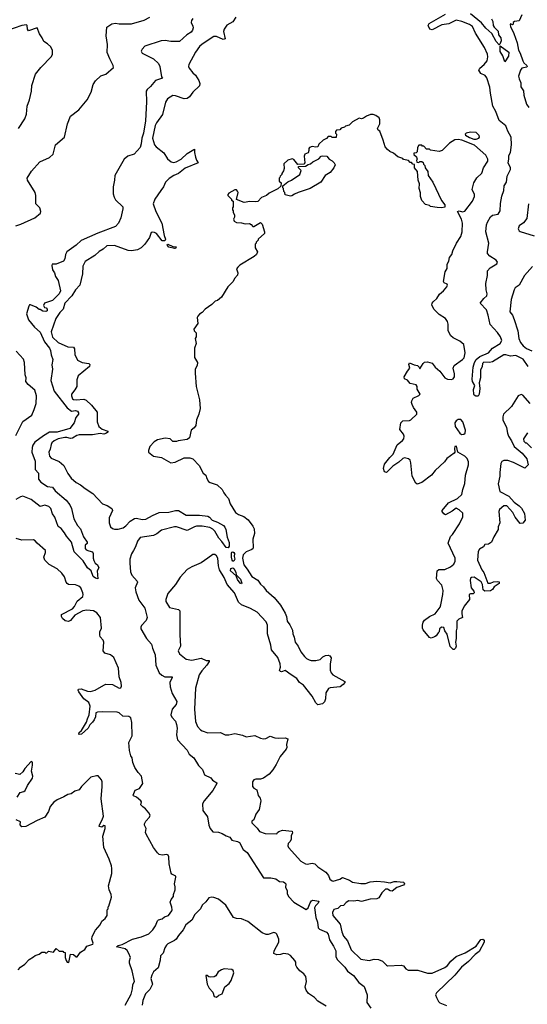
# Model space of a CAD drawing. Extents: x 2386897 to 2565480, y 579156 to 761880.
# Tile 66 of 191: x 2442192 to 2447511, y 697665 to 707975. Entities that reach past the tile are written whole.
import ezdxf

# ---------------------------------------------------------------- set-up
doc = ezdxf.new("R2010")
doc.units = 0

msp = doc.modelspace()

# ---------------------------------------------------------------- linework, layer by layer
at = {"layer": '0CON10XD'}
for points in [[(2447518, 704345), (2447469, 704419), (2447389, 704459), (2447335, 704453), (2447285, 704466), (2447265, 704466), (2447145, 704391), (2447114, 704386), (2447055, 704388), (2447040, 704375), (2447038, 704345), (2447021, 704305), (2447019, 704225), (2447007, 704173), (2447014, 704114), (2447005, 704055), (2446995, 704032), (2446972, 704032), (2446954, 704044), (2446950, 704055), (2446947, 704103), (2446962, 704145), (2446936, 704186), (2446932, 704212), (2446942, 704335), (2446956, 704385), (2446974, 704416), (2447015, 704448), (2447105, 704488), (2447145, 704535), (2447226, 704585), (2447244, 704615), (2447230, 704655), (2447200, 704700), (2447122, 704782), (2447101, 704881), (2447083, 704935), (2447017, 705005), (2447054, 705055), (2447085, 705083), (2447089, 705105), (2447079, 705145), (2447076, 705214), (2447092, 705295), (2447094, 705345), (2447123, 705377), (2447193, 705417), (2447198, 705435), (2447183, 705455), (2447118, 705498), (2447094, 705525), (2447092, 705545), (2447109, 705635), (2447077, 705755), (2447084, 705825), (2447093, 705855), (2447125, 705911), (2447145, 705927), (2447205, 705939), (2447228, 705975), (2447229, 706051), (2447244, 706126), (2447265, 706185), (2447267, 706235), (2447291, 706275), (2447299, 706335), (2447333, 706407), (2447333, 706425), (2447309, 706475), (2447317, 706515), (2447317, 706553), (2447334, 706585), (2447346, 706666), (2447342, 706745), (2447306, 706806), (2447285, 706865), (2447215, 706918), (2447182, 707015), (2447150, 707070), (2447124, 707205), (2447119, 707269), (2447087, 707365), (2447070, 707390), (2447023, 707413), (2447003, 707445), (2447013, 707467), (2447060, 707505), (2447089, 707545), (2447098, 707585), (2447094, 707615), (2447061, 707685), (2446968, 707835), (2446936, 707905), (2446905, 707926), (2446824, 707955), (2446765, 707969), (2446688, 707932), (2446615, 707922), (2446515, 707870), (2446488, 707875), (2446471, 707915), (2446483, 707935), (2446655, 708033)], [(2447135, 707985), (2447148, 707955), (2447152, 707915), (2447164, 707895), (2447206, 707856), (2447210, 707815), (2447234, 707784), (2447236, 707755), (2447223, 707717), (2447215, 707713), (2447186, 707745), (2447139, 707829), (2447075, 707885), (2447032, 707942), (2446915, 708037)], [(2447453, 708025), (2447426, 707964), (2447378, 707955), (2447362, 707945), (2447362, 707928), (2447355, 707922), (2447335, 707930), (2447332, 707925), (2447335, 707903), (2447371, 707831), (2447403, 707733), (2447419, 707655), (2447436, 707625), (2447463, 707545), (2447475, 707523), (2447507, 707495), (2447510, 707485), (2447505, 707477), (2447472, 707472), (2447454, 707466), (2447438, 707445), (2447420, 707385), (2447424, 707355), (2447444, 707315), (2447443, 707273), (2447470, 707230), (2447474, 707184), (2447501, 707091), (2447526, 707056)], [(2442181, 706835), (2442246, 706935), (2442263, 706985), (2442272, 707068), (2442296, 707134), (2442316, 707225), (2442319, 707285), (2442356, 707404), (2442412, 707475), (2442525, 707588), (2442537, 707615), (2442537, 707653), (2442519, 707689), (2442483, 707723), (2442445, 707748), (2442426, 707786), (2442398, 707825), (2442375, 707888), (2442285, 707858), (2442273, 707875), (2442272, 707915), (2442265, 707922), (2442215, 707913), (2442055, 707858)], [(2442153, 705817), (2442205, 705833), (2442351, 705899), (2442411, 705949), (2442414, 705965), (2442404, 706004), (2442362, 706045), (2442362, 706135), (2442355, 706165), (2442275, 706296), (2442270, 706315), (2442315, 706390), (2442403, 706485), (2442505, 706532), (2442542, 706568), (2442566, 706664), (2442661, 706745), (2442694, 706886), (2442724, 706965), (2442810, 707030), (2442898, 707135), (2442940, 707215), (2442963, 707295), (2442985, 707333), (2443042, 707388), (2443095, 707404), (2443174, 707475), (2443170, 707495), (2443135, 707565), (2443110, 707630), (2443113, 707715), (2443099, 707805), (2443105, 707895), (2443159, 707931), (2443195, 707940), (2443235, 707930), (2443365, 707933), (2443495, 707971), (2443555, 708001)], [(2444005, 707986), (2443991, 707965), (2443990, 707945), (2444006, 707906), (2444008, 707888), (2444002, 707865), (2443988, 707845), (2443944, 707815), (2443865, 707745), (2443775, 707746), (2443715, 707756), (2443675, 707753), (2443503, 707697), (2443474, 707666), (2443466, 707645), (2443474, 707625), (2443595, 707565), (2443646, 707515), (2443660, 707485), (2443678, 707378), (2443687, 707363), (2443615, 707337), (2443564, 707276), (2443528, 707245), (2443518, 707225), (2443522, 707115), (2443510, 706915), (2443490, 706785), (2443472, 706735), (2443466, 706675), (2443453, 706635), (2443390, 706565), (2443325, 706547), (2443286, 706514), (2443188, 706345), (2443185, 706295), (2443170, 706225), (2443173, 706153), (2443181, 706115), (2443195, 706088), (2443273, 706015), (2443273, 705995), (2443250, 705900), (2443227, 705845), (2443195, 705809), (2443009, 705741), (2442836, 705664), (2442785, 705615), (2442686, 705545), (2442673, 705515), (2442665, 705470), (2442650, 705445), (2442575, 705414), (2442533, 705415), (2442528, 705402), (2442534, 705355), (2442556, 705325), (2442566, 705285), (2442595, 705243), (2442619, 705135), (2442607, 705105), (2442535, 705033), (2442452, 705005), (2442443, 704983), (2442452, 704962), (2442468, 704958), (2442480, 704945), (2442480, 704925), (2442465, 704918), (2442435, 704922), (2442405, 704940), (2442395, 704940), (2442366, 704966), (2442305, 704990), (2442295, 704988), (2442286, 704974), (2442264, 704895), (2442285, 704832), (2442348, 704755), (2442405, 704704), (2442453, 704603), (2442504, 704535), (2442515, 704512), (2442521, 704465), (2442540, 704415), (2442530, 704360), (2442534, 704315), (2442519, 704195), (2442552, 704085), (2442690, 703910), (2442735, 703877), (2442775, 703882), (2442797, 703875), (2442809, 703859), (2442807, 703845), (2442780, 703810), (2442763, 703755), (2442716, 703695), (2442585, 703655), (2442545, 703655), (2442505, 703654), (2442442, 703618), (2442350, 703550), (2442330, 703520), (2442322, 703495), (2442320, 703445), (2442355, 703353), (2442355, 703265), (2442388, 703225), (2442390, 703165), (2442413, 703133), (2442485, 703088), (2442535, 703081), (2442562, 703042), (2442679, 702945), (2442716, 702895), (2442736, 702855), (2442759, 702749), (2442798, 702678), (2442828, 702645), (2442861, 702561), (2442900, 702505), (2442900, 702490), (2442878, 702472), (2442878, 702438), (2442890, 702425), (2442915, 702412), (2442955, 702402), (2442963, 702385), (2442961, 702335), (2442968, 702312)], [(2444455, 708000), (2444425, 707952), (2444361, 707919), (2444333, 707877), (2444328, 707852), (2444345, 707774), (2444325, 707768), (2444255, 707798), (2444225, 707799), (2444105, 707720), (2444075, 707694), (2444033, 707635), (2443963, 707507), (2443959, 707485), (2443967, 707467), (2444005, 707419), (2444035, 707394), (2444069, 707339), (2444079, 707305), (2444075, 707283), (2444005, 707215), (2443972, 707168), (2443945, 707149), (2443915, 707145), (2443825, 707178), (2443795, 707180), (2443739, 707145), (2443718, 707112), (2443689, 706981), (2443625, 706896), (2443613, 706867), (2443584, 706735), (2443606, 706665), (2443623, 706643), (2443701, 706581), (2443739, 706519), (2443778, 706488), (2443805, 706480), (2443830, 706485), (2443884, 706515), (2443945, 706573), (2444015, 706617), (2444025, 706618), (2444023, 706585), (2444034, 706535), (2444044, 706505), (2444062, 706475), (2443925, 706420), (2443855, 706365), (2443806, 706344), (2443758, 706312), (2443721, 706275), (2443699, 706225), (2443672, 706185)], [(2447275, 707532), (2447254, 707595), (2447225, 707640), (2447225, 707700), (2447316, 707635), (2447315, 707593), (2447275, 707532)], [(2447542, 703955), (2447465, 704044), (2447445, 704049), (2447414, 704035), (2447346, 703925), (2447263, 703845), (2447253, 703817), (2447256, 703784), (2447294, 703705), (2447304, 703645), (2447315, 703614), (2447346, 703566), (2447372, 703505), (2447456, 703436), (2447504, 703375), (2447521, 703315), (2447485, 703278), (2447365, 703339), (2447308, 703358), (2447265, 703358), (2447243, 703347), (2447232, 703328), (2447224, 703235), (2447223, 703195), (2447204, 703115), (2447222, 703035), (2447316, 702985), (2447373, 702923), (2447424, 702885), (2447449, 702859), (2447480, 702805), (2447487, 702735), (2447465, 702702), (2447435, 702700), (2447385, 702765), (2447360, 702815), (2447295, 702886), (2447266, 702884), (2447219, 702845), (2447211, 702825), (2447224, 702706), (2447204, 702666), (2447207, 702635), (2447160, 702560), (2447136, 702505), (2447105, 702484), (2447065, 702478), (2447052, 702455), (2447009, 702431), (2446995, 702405), (2446990, 702315), (2447033, 702215), (2447055, 702186), (2447096, 702076), (2447125, 702074), (2447155, 702088), (2447195, 702092), (2447215, 702090), (2447215, 702070), (2447165, 702037), (2447145, 702009), (2447126, 701994), (2447065, 701989), (2447047, 702005), (2447041, 702061), (2447027, 702087), (2446955, 702136), (2446926, 702134), (2446914, 702126), (2446912, 702102), (2446924, 702024), (2446951, 701991), (2446953, 701975), (2446945, 701964), (2446917, 701963), (2446902, 701955), (2446906, 701905), (2446850, 701835), (2446825, 701780), (2446823, 701755), (2446832, 701715), (2446794, 701696), (2446774, 701675), (2446774, 701605), (2446764, 701575), (2446766, 701495), (2446758, 701455), (2446766, 701414), (2446758, 701395), (2446745, 701380), (2446735, 701380), (2446702, 701412), (2446672, 701542), (2446648, 701575), (2446635, 701610), (2446615, 701612), (2446598, 701605), (2446590, 701595), (2446587, 701565), (2446576, 701554), (2446556, 701524), (2446537, 701513), (2446505, 701500), (2446485, 701506), (2446418, 701585), (2446412, 701605), (2446414, 701635), (2446421, 701665), (2446434, 701686), (2446485, 701727), (2446545, 701753), (2446596, 701824), (2446604, 701846), (2446627, 701955), (2446628, 701998), (2446614, 702055), (2446571, 702101), (2446560, 702125), (2446566, 702205), (2446585, 702219), (2446645, 702216), (2446706, 702244), (2446741, 702275), (2446754, 702305), (2446756, 702336), (2446682, 702495), (2446705, 702562), (2446726, 702584), (2446800, 702695), (2446835, 702768), (2446835, 702806), (2446795, 702844), (2446765, 702859), (2446725, 702827), (2446655, 702790), (2446635, 702800), (2446618, 702825), (2446618, 702835), (2446685, 702914), (2446779, 702961), (2446825, 703002), (2446834, 703055), (2446855, 703118), (2446862, 703205), (2446893, 703315), (2446894, 703345), (2446879, 703379), (2446855, 703406), (2446782, 703445), (2446768, 703508), (2446752, 703505), (2446748, 703485), (2446750, 703445), (2446743, 703437), (2446669, 703381), (2446644, 703346), (2446546, 703254), (2446506, 703205), (2446405, 703128), (2446355, 703111), (2446341, 703121), (2446303, 703195), (2446296, 703264), (2446292, 703335), (2446282, 703362), (2446265, 703377), (2446225, 703387), (2446205, 703381), (2446165, 703343), (2446100, 703300), (2446035, 703234), (2446015, 703239), (2446005, 703275), (2446015, 703320), (2446070, 703390), (2446106, 703424), (2446148, 703522), (2446203, 703567), (2446216, 703585), (2446220, 703615), (2446214, 703635), (2446174, 703685), (2446184, 703755), (2446206, 703774), (2446275, 703779), (2446292, 703785), (2446352, 703845), (2446352, 703865), (2446317, 703915), (2446303, 703945), (2446298, 703965), (2446300, 703985), (2446315, 704010), (2446375, 704038), (2446388, 704055), (2446358, 704105), (2446358, 704135), (2446345, 704150), (2446285, 704164), (2446255, 704199), (2446224, 704215), (2446221, 704235), (2446255, 704293), (2446279, 704325), (2446271, 704365), (2446278, 704382), (2446325, 704360), (2446360, 704355), (2446378, 704338), (2446385, 704320), (2446418, 704375), (2446435, 704387), (2446465, 704392), (2446515, 704377), (2446545, 704337), (2446593, 704295), (2446646, 704225), (2446675, 704209), (2446715, 704206), (2446735, 704214), (2446749, 704235), (2446749, 704265), (2446734, 704325), (2446746, 704355), (2446831, 704415), (2446849, 704435), (2446861, 704485), (2446846, 704575), (2446805, 704609), (2446733, 704643), (2446710, 704665), (2446680, 704715), (2446680, 704785), (2446673, 704815), (2446652, 704845), (2446588, 704888), (2446535, 704941), (2446512, 704985), (2446515, 705005), (2446525, 705021), (2446562, 705055), (2446591, 705099), (2446633, 705135), (2446668, 705178), (2446676, 705194), (2446672, 705205), (2446641, 705221), (2446634, 705235), (2446650, 705335), (2446672, 705368), (2446672, 705415), (2446688, 705445), (2446697, 705485), (2446720, 705515), (2446729, 705555), (2446768, 705635), (2446815, 705706), (2446829, 705755), (2446831, 705845), (2446821, 705885), (2446780, 705965), (2446795, 705972), (2446832, 705962), (2446855, 705970), (2446938, 706075), (2446956, 706125), (2446956, 706145), (2446932, 706195), (2446950, 706265), (2446981, 706319), (2447035, 706366), (2447052, 706425), (2447096, 706495), (2447097, 706515), (2447075, 706555), (2446958, 706662), (2446825, 706712), (2446785, 706721), (2446752, 706718), (2446695, 706682), (2446620, 706605), (2446587, 706593), (2446495, 706610), (2446485, 706620), (2446455, 706620), (2446425, 706650), (2446412, 706652), (2446405, 706660), (2446375, 706660), (2446360, 706635), (2446358, 706592), (2446345, 706580), (2446322, 706578), (2446322, 706562), (2446348, 706538), (2446352, 706522), (2446360, 706515), (2446350, 706505), (2446352, 706482), (2446375, 706480), (2446385, 706490), (2446405, 706490), (2446418, 706478), (2446422, 706462), (2446438, 706448), (2446440, 706425), (2446468, 706385), (2446473, 706343), (2446522, 706275), (2446612, 706082), (2446647, 706035), (2446645, 706012), (2446615, 706006), (2446565, 706007), (2446495, 706020), (2446485, 706030), (2446445, 706040), (2446405, 706080), (2446392, 706125), (2446392, 706162), (2446377, 706207), (2446382, 706255), (2446368, 706295), (2446360, 706385), (2446330, 706425), (2446328, 706458), (2446312, 706462), (2446298, 706478), (2446285, 706480), (2446265, 706500), (2446215, 706510), (2446205, 706520), (2446155, 706540), (2446107, 706577), (2446070, 706595), (2446047, 706617), (2446022, 706645), (2446002, 706715), (2445966, 706806), (2445947, 706817), (2445941, 706835), (2445966, 706884), (2445966, 706926), (2445958, 706948), (2445925, 706973), (2445895, 706982), (2445868, 706982), (2445825, 706963), (2445795, 706942), (2445775, 706938), (2445748, 706942), (2445680, 706905), (2445645, 706870), (2445605, 706860), (2445595, 706850), (2445562, 706838), (2445545, 706820), (2445512, 706818), (2445500, 706805), (2445500, 706785), (2445510, 706775), (2445508, 706742), (2445465, 706740), (2445455, 706750), (2445425, 706750), (2445408, 706732), (2445370, 706715), (2445325, 706670), (2445316, 706644), (2445295, 706640), (2445255, 706646), (2445228, 706635), (2445220, 706625), (2445222, 706605), (2445215, 706580), (2445180, 706565), (2445173, 706547), (2445180, 706475), (2445168, 706462), (2445105, 706460), (2445065, 706510), (2445047, 706517), (2445000, 706505), (2444960, 706465), (2444962, 706415), (2444957, 706393), (2444940, 706365), (2444940, 706355), (2444922, 706338), (2444918, 706322), (2444910, 706315), (2444910, 706285), (2444930, 706265), (2444928, 706232), (2444897, 706203), (2444805, 706158), (2444777, 706133), (2444725, 706113), (2444688, 706072), (2444665, 706067), (2444605, 706072), (2444545, 706062), (2444462, 706092), (2444480, 706165), (2444475, 706180), (2444462, 706192), (2444445, 706192), (2444385, 706158)], [(2446975, 706724), (2447004, 706735), (2447011, 706745), (2447005, 706762), (2446975, 706792), (2446915, 706798), (2446870, 706785), (2446860, 706775), (2446862, 706765), (2446905, 706742), (2446951, 706725), (2446975, 706724)], [(2445028, 706128), (2444972, 706142), (2444970, 706165), (2444960, 706175), (2444957, 706207), (2444950, 706215), (2444950, 706235), (2445002, 706278), (2445040, 706295), (2445128, 706355), (2445140, 706395), (2445112, 706422), (2445112, 706438), (2445185, 706440), (2445215, 706460), (2445240, 706465), (2445265, 706488), (2445325, 706518), (2445352, 706545), (2445365, 706550), (2445410, 706545), (2445434, 706514), (2445465, 706498), (2445486, 706476), (2445498, 706455), (2445482, 706425), (2445446, 706374), (2445392, 706345), (2445346, 706274), (2445234, 706206), (2445110, 706165), (2445071, 706149), (2445045, 706130), (2445028, 706128)], [(2443672, 706185), (2443608, 706095), (2443592, 706045), (2443617, 705967), (2443682, 705845), (2443705, 705715), (2443719, 705675), (2443712, 705658), (2443685, 705659), (2443625, 705736), (2443605, 705748), (2443585, 705751), (2443570, 705745), (2443551, 705695), (2443502, 705625), (2443465, 705586), (2443425, 705566), (2443365, 705555), (2443327, 705557), (2443185, 705611), (2443105, 705608), (2443065, 705573), (2443025, 705548), (2442979, 705505), (2442878, 705442), (2442855, 705395), (2442849, 705315), (2442822, 705195), (2442775, 705147), (2442737, 705083), (2442665, 705005), (2442649, 704945), (2442612, 704908), (2442572, 704845), (2442521, 704705), (2442535, 704651), (2442595, 704595), (2442695, 704550), (2442756, 704545), (2442765, 704528), (2442769, 704469), (2442798, 704408), (2442845, 704386), (2442916, 704376), (2442928, 704365), (2442922, 704345), (2442805, 704245), (2442791, 704205), (2442790, 704135), (2442771, 704099), (2442735, 704055), (2442734, 704035), (2442745, 704006), (2442755, 703998), (2442785, 703995), (2442865, 704001), (2442889, 703989), (2442945, 703939), (2443003, 703865), (2443004, 703765), (2443020, 703715), (2443057, 703687), (2443117, 703665), (2443114, 703655), (2443100, 703645), (2443075, 703635), (2443035, 703641), (2442955, 703626), (2442815, 703628), (2442789, 703621), (2442745, 703594), (2442725, 703589), (2442685, 703601), (2442665, 703600), (2442595, 703585), (2442552, 703565), (2442529, 703545), (2442520, 703525), (2442513, 703477), (2442499, 703445), (2442504, 703404), (2442522, 703385), (2442605, 703350), (2442656, 703306), (2442695, 703223), (2442731, 703175), (2442785, 703129), (2442830, 703105), (2442877, 703067), (2442960, 703015), (2443058, 702905), (2443107, 702887), (2443158, 702855), (2443166, 702835), (2443130, 702760), (2443128, 702705), (2443143, 702663), (2443165, 702646), (2443185, 702640), (2443225, 702639), (2443275, 702654), (2443305, 702674), (2443350, 702725), (2443395, 702752), (2443415, 702755), (2443475, 702740), (2443515, 702743), (2443585, 702783), (2443655, 702813), (2443755, 702819), (2443826, 702836), (2443855, 702834), (2443936, 702786), (2444075, 702787), (2444165, 702775), (2444180, 702765), (2444207, 702735), (2444265, 702712), (2444327, 702677), (2444342, 702662), (2444353, 702635), (2444365, 702555), (2444388, 702502), (2444387, 702463), (2444375, 702445), (2444355, 702448), (2444311, 702511), (2444279, 702545), (2444238, 702618), (2444215, 702640), (2444185, 702656), (2444105, 702673), (2444045, 702670), (2444024, 702666), (2443945, 702626), (2443835, 702664), (2443815, 702665), (2443679, 702631), (2443629, 702591), (2443595, 702575), (2443455, 702551), (2443427, 702515), (2443407, 702455), (2443386, 702415), (2443365, 702381), (2443346, 702325), (2443345, 702285), (2443354, 702194), (2443368, 702158), (2443424, 702095), (2443426, 702085), (2443402, 702025), (2443408, 701985), (2443442, 701895), (2443502, 701812), (2443529, 701715), (2443517, 701683), (2443469, 701631), (2443461, 701615), (2443461, 701595), (2443519, 701495), (2443573, 701435), (2443583, 701393), (2443613, 701325), (2443617, 701215), (2443655, 701136), (2443680, 701110), (2443713, 701093), (2443790, 701095), (2443791, 701085), (2443766, 701034), (2443770, 700990), (2443790, 700920), (2443838, 700835), (2443830, 700805), (2443788, 700755), (2443777, 700697), (2443785, 700672), (2443825, 700628), (2443836, 700595), (2443841, 700555), (2443836, 700485), (2443845, 700435), (2443947, 700325), (2443969, 700285), (2444017, 700245), (2444065, 700166), (2444106, 700125), (2444129, 700069), (2444193, 700035), (2444213, 700013), (2444256, 699985), (2444256, 699975), (2444215, 699904), (2444126, 699795), (2444109, 699765), (2444111, 699695), (2444159, 699629), (2444175, 699542), (2444186, 699506), (2444215, 699472), (2444275, 699466), (2444315, 699454), (2444355, 699428), (2444395, 699416), (2444415, 699384), (2444475, 699369), (2444495, 699358), (2444535, 699286), (2444575, 699254), (2444745, 698990), (2444825, 698988), (2444875, 698977), (2444915, 698952), (2444955, 698946), (2444970, 698935), (2444980, 698925), (2444977, 698887), (2444993, 698855), (2444994, 698825), (2445010, 698795), (2445064, 698735), (2445195, 698657), (2445215, 698675), (2445235, 698727), (2445251, 698749), (2445265, 698755), (2445328, 698745), (2445321, 698725), (2445293, 698697), (2445281, 698675), (2445294, 698575), (2445312, 698525), (2445318, 698465), (2445335, 698450), (2445405, 698420), (2445425, 698399), (2445438, 698338), (2445481, 698275), (2445505, 698225), (2445505, 698165), (2445520, 698135), (2445598, 698055), (2445625, 698013), (2445691, 697965), (2445744, 697894), (2445800, 697850), (2445833, 697765), (2445831, 697685), (2445872, 697625)], [(2444385, 706158), (2444372, 706145), (2444373, 706133), (2444410, 706095), (2444410, 706085), (2444430, 706075), (2444430, 706015), (2444420, 706005), (2444420, 705985), (2444430, 705975), (2444430, 705955), (2444442, 705932), (2444442, 705908), (2444432, 705885), (2444440, 705865), (2444465, 705850), (2444515, 705848), (2444555, 705838), (2444599, 705839), (2444619, 705829), (2444635, 705810), (2444645, 705810), (2444715, 705850), (2444732, 705832), (2444758, 705755), (2444758, 705735), (2444690, 705675), (2444690, 705665), (2444670, 705645), (2444670, 705635), (2444660, 705625), (2444658, 705585), (2444682, 705545), (2444672, 705515), (2444650, 705495), (2444500, 705405), (2444478, 705385), (2444462, 705365), (2444478, 705325), (2444475, 705300), (2444442, 705265), (2444428, 705235), (2444372, 705178), (2444305, 705068), (2444266, 705034), (2444241, 705029), (2444205, 704992), (2444135, 704942), (2444103, 704907), (2444075, 704890), (2444058, 704872), (2444052, 704855), (2444058, 704795), (2444018, 704735), (2444020, 704715), (2444040, 704695), (2444040, 704655), (2444032, 704635), (2444040, 704585), (2444023, 704535), (2444024, 704436), (2444056, 704385), (2444051, 704355), (2444031, 704315), (2444032, 704272), (2444041, 704135), (2444077, 703995), (2444083, 703905), (2444070, 703845), (2444043, 703785), (2444038, 703725), (2444019, 703701), (2443988, 703675), (2443970, 703595), (2443945, 703580), (2443854, 703566), (2443835, 703558), (2443795, 703558), (2443767, 703587), (2443715, 703592), (2443635, 703577), (2443600, 703555), (2443557, 703505), (2443542, 703465), (2443543, 703445), (2443595, 703404), (2443679, 703389), (2443775, 703334), (2443820, 703340), (2443915, 703387), (2443975, 703387), (2444006, 703376), (2444073, 703305), (2444115, 703228), (2444144, 703204), (2444152, 703172), (2444170, 703140), (2444188, 703128), (2444261, 703105), (2444315, 703056), (2444332, 703022), (2444348, 702995), (2444380, 702960), (2444396, 702905), (2444452, 702815), (2444485, 702792), (2444542, 702772), (2444585, 702739), (2444635, 702673), (2444648, 702645), (2444651, 702595), (2444636, 702535), (2444640, 702445), (2444635, 702433), (2444618, 702422), (2444565, 702404), (2444535, 702371), (2444525, 702335), (2444540, 702265), (2444575, 702221), (2444623, 702143), (2444687, 702107), (2444715, 702065), (2444747, 702035), (2444775, 701997), (2444858, 701925), (2444923, 701845), (2444975, 701759), (2444989, 701725), (2444996, 701675), (2445022, 701638), (2445052, 701582), (2445055, 701545), (2445068, 701508), (2445077, 701455), (2445110, 701415), (2445136, 701355), (2445175, 701306), (2445197, 701285), (2445225, 701272), (2445246, 701266), (2445294, 701266), (2445342, 701275), (2445367, 701303), (2445395, 701316), (2445425, 701319), (2445442, 701312), (2445454, 701294), (2445446, 701225), (2445446, 701165), (2445456, 701135), (2445473, 701115), (2445598, 701045), (2445598, 701035), (2445582, 701015), (2445550, 700990), (2445445, 700980), (2445427, 700973), (2445400, 700925), (2445397, 700865), (2445387, 700833), (2445365, 700810), (2445315, 700800), (2445295, 700822), (2445255, 700890), (2445165, 701007), (2445125, 701036), (2445096, 701076), (2445036, 701116), (2444975, 701159), (2444935, 701147), (2444925, 701148), (2444915, 701160), (2444924, 701196), (2444921, 701231), (2444895, 701295), (2444831, 701375), (2444823, 701425), (2444788, 701545), (2444787, 701635), (2444775, 701669), (2444681, 701771), (2444609, 701809), (2444515, 701847), (2444485, 701875), (2444443, 701975), (2444365, 702061), (2444334, 702135), (2444285, 702215), (2444275, 702255), (2444267, 702337), (2444255, 702362), (2444235, 702374), (2444215, 702374), (2444165, 702335), (2444095, 702288), (2443994, 702246), (2443945, 702216), (2443874, 702136), (2443825, 702060), (2443745, 701966), (2443722, 701902), (2443722, 701882), (2443761, 701821), (2443855, 701798), (2443869, 701785), (2443869, 701535), (2443876, 701415), (2443851, 701365), (2443867, 701335), (2443935, 701278), (2443995, 701269), (2444095, 701290), (2444145, 701266), (2444178, 701265), (2444178, 701255), (2444154, 701215), (2444099, 701155), (2444074, 701115), (2444034, 700976), (2444022, 700755), (2444034, 700625), (2444054, 700575), (2444085, 700540), (2444105, 700527), (2444165, 700509), (2444295, 700511), (2444345, 700487), (2444385, 700487), (2444445, 700499), (2444525, 700482), (2444565, 700467), (2444655, 700478), (2444715, 700452), (2444745, 700446), (2444772, 700448), (2444815, 700472), (2444864, 700454), (2444905, 700450), (2444974, 700454), (2445002, 700445), (2444988, 700385), (2444990, 700355), (2444984, 700335), (2444921, 700259), (2444881, 700175), (2444845, 700120), (2444805, 700073), (2444745, 700034), (2444715, 700021), (2444665, 700021), (2444645, 700014), (2444631, 699995), (2444630, 699945), (2444645, 699929), (2444675, 699912), (2444691, 699851), (2444712, 699822), (2444717, 699795), (2444700, 699705), (2444666, 699655), (2444645, 699598), (2444626, 699584), (2444624, 699566), (2444679, 699509), (2444704, 699475), (2444765, 699452), (2444885, 699450), (2444892, 699465), (2444907, 699475), (2444945, 699489), (2445048, 699478), (2445050, 699455), (2445038, 699432), (2445037, 699395), (2445025, 699370), (2445005, 699350), (2445000, 699325), (2445008, 699305), (2445138, 699165), (2445185, 699134), (2445205, 699132), (2445255, 699142), (2445286, 699136), (2445315, 699104), (2445399, 699049), (2445428, 699015), (2445443, 698975), (2445465, 698956), (2445475, 698954), (2445548, 698975), (2445575, 698993), (2445649, 698965), (2445678, 698945), (2445765, 698928), (2445815, 698930), (2445864, 698946), (2445935, 698953), (2446015, 698947), (2446075, 698936), (2446115, 698949), (2446145, 698951), (2446213, 698943), (2446222, 698935), (2446223, 698925), (2446215, 698911), (2446145, 698886), (2446095, 698851), (2446075, 698853), (2446045, 698872), (2446025, 698871), (2445987, 698833), (2445955, 698781), (2445935, 698770), (2445865, 698765), (2445775, 698742), (2445735, 698750), (2445693, 698743), (2445642, 698748), (2445611, 698729), (2445585, 698699), (2445555, 698696), (2445525, 698669), (2445485, 698656), (2445469, 698625), (2445474, 698595), (2445550, 698505), (2445566, 698425), (2445585, 698379), (2445628, 698328), (2445665, 698235), (2445765, 698137), (2445855, 698124), (2445905, 698136), (2445953, 698133), (2445995, 698118), (2446034, 698074), (2446045, 698069), (2446190, 698075), (2446215, 698066), (2446237, 698035), (2446262, 698022), (2446365, 698021), (2446465, 697989), (2446515, 697991), (2446645, 698049), (2446675, 698071), (2446710, 698115), (2446765, 698166), (2446858, 698202), (2446975, 698275), (2447025, 698344), (2447045, 698346), (2447060, 698335), (2447058, 698315), (2447005, 698218), (2446965, 698185), (2446895, 698112), (2446821, 698055), (2446752, 697968), (2446559, 697785), (2446549, 697765), (2446558, 697735), (2446579, 697695), (2446595, 697681), (2446665, 697653)], [(2447524, 706046), (2447507, 705893), (2447471, 705849), (2447425, 705816), (2447416, 705785), (2447424, 705765), (2447437, 705757), (2447581, 705711)], [(2443815, 705578), (2443755, 705594), (2443736, 705615), (2443745, 705624), (2443795, 705600), (2443833, 705595), (2443825, 705580), (2443815, 705578)], [(2447565, 705392), (2447483, 705297), (2447426, 705194), (2447384, 705166), (2447373, 705147), (2447343, 705045), (2447327, 704915), (2447355, 704881), (2447374, 704834), (2447411, 704715), (2447423, 704635), (2447438, 704595), (2447468, 704558), (2447502, 704532), (2447558, 704508)], [(2442150, 703620), (2442225, 703766), (2442318, 703832), (2442342, 703892), (2442366, 703955), (2442367, 704037), (2442350, 704095), (2442279, 704155), (2442258, 704185), (2442259, 704225), (2442250, 704255), (2442244, 704385), (2442231, 704421), (2442155, 704505)], [(2446822, 703632), (2446845, 703634), (2446860, 703645), (2446864, 703675), (2446834, 703764), (2446815, 703789), (2446785, 703789), (2446764, 703775), (2446751, 703755), (2446754, 703715), (2446804, 703644), (2446822, 703632)], [(2447555, 703492), (2447505, 703540), (2447495, 703540), (2447478, 703558), (2447473, 703585), (2447515, 703650)], [(2442968, 702312), (2442982, 702285), (2443008, 702265), (2443020, 702235), (2443003, 702203), (2443010, 702120), (2442985, 702127), (2442963, 702143), (2442942, 702202), (2442902, 702235), (2442857, 702307), (2442763, 702403), (2442735, 702505), (2442682, 702565), (2442662, 702602), (2442625, 702647), (2442595, 702667), (2442560, 702765), (2442535, 702802), (2442517, 702857), (2442497, 702877), (2442455, 702890), (2442405, 702877), (2442312, 702952), (2442225, 702987), (2442200, 702980), (2442150, 702950)], [(2443296, 697654), (2443359, 697771), (2443375, 697825), (2443378, 697872), (2443396, 697905), (2443370, 698015), (2443341, 698095), (2443341, 698119), (2443352, 698155), (2443337, 698197), (2443318, 698228), (2443297, 698245), (2443207, 698265), (2443225, 698281), (2443265, 698292), (2443375, 698348), (2443468, 698372), (2443546, 698404), (2443588, 698445), (2443616, 698485), (2443635, 698539), (2443645, 698548), (2443685, 698561), (2443709, 698581), (2443750, 698595), (2443785, 698645), (2443790, 698655), (2443787, 698683), (2443769, 698735), (2443779, 698761), (2443803, 698795), (2443802, 698815), (2443822, 698865), (2443822, 698895), (2443813, 698925), (2443827, 698995), (2443827, 699005), (2443786, 699026), (2443778, 699038), (2443758, 699135), (2443755, 699210), (2443749, 699225), (2443735, 699232), (2443685, 699227), (2443655, 699235), (2443635, 699249), (2443595, 699305), (2443516, 699445), (2443511, 699465), (2443516, 699505), (2443500, 699540), (2443501, 699555), (2443515, 699581), (2443552, 699625), (2443558, 699645), (2443545, 699671), (2443510, 699710), (2443481, 699731), (2443461, 699755), (2443468, 699785), (2443461, 699795), (2443415, 699834), (2443386, 699846), (2443381, 699855), (2443403, 699907), (2443448, 699925), (2443481, 699975), (2443469, 700055), (2443433, 700093), (2443400, 700145), (2443379, 700195), (2443372, 700245), (2443356, 700266), (2443341, 700321), (2443337, 700405), (2443370, 700475), (2443367, 700617), (2443355, 700665), (2443335, 700678), (2443271, 700681), (2443235, 700715), (2443215, 700723), (2443055, 700727), (2443008, 700722), (2442989, 700715), (2442985, 700675), (2442972, 700645), (2442955, 700618), (2442928, 700592), (2442908, 700555), (2442841, 700495), (2442815, 700489), (2442810, 700495), (2442815, 700511), (2442838, 700532), (2442862, 700565), (2442892, 700618), (2442901, 700655), (2442921, 700695), (2442931, 700785), (2442915, 700825), (2442865, 700862), (2442813, 700935), (2442806, 700955), (2442809, 700965), (2442835, 700969), (2442902, 700942), (2442935, 700940), (2442982, 700955), (2443072, 701008), (2443095, 701016), (2443165, 701012), (2443235, 700974), (2443251, 700979), (2443259, 700995), (2443254, 701036), (2443233, 701095), (2443228, 701185), (2443178, 701295), (2443143, 701323), (2443085, 701340), (2443066, 701365), (2443074, 701455), (2443065, 701476), (2443035, 701511), (2443031, 701535), (2443033, 701565), (2443048, 701602), (2443038, 701715), (2443001, 701765), (2442965, 701785), (2442895, 701793), (2442855, 701786), (2442771, 701739), (2442725, 701684), (2442705, 701672), (2442669, 701679), (2442639, 701705), (2442629, 701725), (2442629, 701745), (2442745, 701805), (2442765, 701830), (2442794, 701886), (2442854, 701935), (2442858, 701955), (2442854, 701974), (2442831, 702025), (2442813, 702043), (2442778, 702058), (2442705, 702062), (2442690, 702070), (2442679, 702085), (2442660, 702140), (2442635, 702180), (2442584, 702224), (2442501, 702271), (2442456, 702315), (2442446, 702345), (2442464, 702395), (2442462, 702415), (2442375, 702495), (2442355, 702518), (2442335, 702528), (2442215, 702524), (2442155, 702541)], [(2444435, 702304), (2444425, 702305), (2444417, 702315), (2444410, 702345), (2444410, 702390), (2444415, 702399), (2444425, 702401), (2444437, 702397), (2444443, 702385), (2444439, 702355), (2444445, 702325), (2444435, 702304)], [(2444515, 702066), (2444501, 702075), (2444475, 702113), (2444461, 702151), (2444402, 702205), (2444405, 702228), (2444425, 702234), (2444437, 702227), (2444455, 702189), (2444461, 702161), (2444505, 702116), (2444519, 702075), (2444515, 702066)], [(2442166, 699834), (2442196, 699884), (2442235, 699894), (2442250, 699905), (2442273, 699955), (2442327, 700033), (2442329, 700055), (2442314, 700105), (2442327, 700167), (2442325, 700200), (2442312, 700208), (2442247, 700135), (2442225, 700098), (2442195, 700072), (2442145, 700082)], [(2442176, 698024), (2442200, 698055), (2442246, 698084), (2442290, 698135), (2442335, 698160), (2442353, 698177), (2442395, 698190), (2442425, 698210), (2442455, 698210), (2442465, 698200), (2442478, 698202), (2442495, 698220), (2442545, 698210), (2442575, 698250), (2442605, 698220), (2442645, 698220), (2442652, 698212), (2442668, 698208), (2442670, 698155), (2442678, 698125), (2442690, 698105), (2442707, 698103), (2442725, 698190), (2442757, 698187), (2442783, 698163), (2442795, 698163), (2442830, 698210), (2442873, 698237), (2442897, 698273), (2442957, 698295), (2442962, 698305), (2442947, 698347), (2442950, 698375), (2442988, 698442), (2443034, 698496), (2443054, 698536), (2443088, 698562), (2443107, 698595), (2443110, 698655), (2443120, 698665), (2443120, 698685), (2443127, 698693), (2443153, 698785), (2443150, 698815), (2443130, 698865), (2443123, 698905), (2443156, 699035), (2443156, 699085), (2443153, 699115), (2443130, 699185), (2443073, 699305), (2443064, 699425), (2443086, 699505), (2443087, 699535), (2443075, 699538), (2443051, 699519), (2443024, 699525), (2443027, 699545), (2443055, 699595), (2443069, 699635), (2443044, 699815), (2443056, 699946), (2443057, 699995), (2443050, 700015), (2443015, 700057), (2442995, 700058), (2442936, 700044), (2442838, 699945), (2442815, 699912), (2442770, 699895), (2442732, 699868), (2442695, 699862), (2442655, 699837), (2442584, 699806), (2442550, 699780), (2442513, 699735), (2442493, 699685), (2442455, 699623), (2442375, 699590), (2442255, 699528), (2442215, 699522), (2442196, 699545), (2442200, 699575), (2442155, 699596)], [(2444582, 698532), (2444515, 698560), (2444465, 698562), (2444433, 698573), (2444352, 698702), (2444275, 698766), (2444225, 698784), (2444204, 698786), (2444175, 698778), (2444143, 698737), (2444105, 698704), (2444086, 698664), (2444028, 698605), (2443994, 698546), (2443934, 698496), (2443906, 698444), (2443855, 698385), (2443832, 698345), (2443815, 698332), (2443745, 698299), (2443729, 698285), (2443712, 698255), (2443695, 698199), (2443668, 698172), (2443664, 698126), (2443644, 698046), (2443595, 698004), (2443575, 697969), (2443566, 697935), (2443584, 697875), (2443555, 697821), (2443511, 697775), (2443482, 697705), (2443474, 697655)], [(2445403, 697645), (2445317, 697697), (2445280, 697735), (2445219, 697779), (2445193, 697813), (2445182, 697845), (2445197, 697905), (2445190, 697955), (2445170, 697985), (2445126, 698016), (2445097, 698055), (2445087, 698075), (2445086, 698105), (2445075, 698124), (2445029, 698175), (2445005, 698188), (2444955, 698196), (2444925, 698185), (2444885, 698184), (2444856, 698196), (2444860, 698225), (2444907, 698315), (2444907, 698345), (2444885, 698400), (2444875, 698410), (2444855, 698415), (2444795, 698396), (2444776, 698396), (2444732, 698412), (2444582, 698532)], [(2444255, 697740), (2444279, 697761), (2444315, 697773), (2444343, 697847), (2444386, 697884), (2444409, 697915), (2444434, 697995), (2444428, 698018), (2444415, 698030), (2444335, 698037), (2444305, 698027), (2444272, 698005), (2444246, 697964), (2444229, 697951), (2444195, 697949), (2444174, 697954), (2444155, 697967), (2444142, 697965), (2444157, 697877), (2444178, 697835), (2444215, 697790), (2444230, 697745), (2444255, 697740)]]:
    msp.add_lwpolyline(points, dxfattribs=at)

doc.saveas('drawing.dxf')
